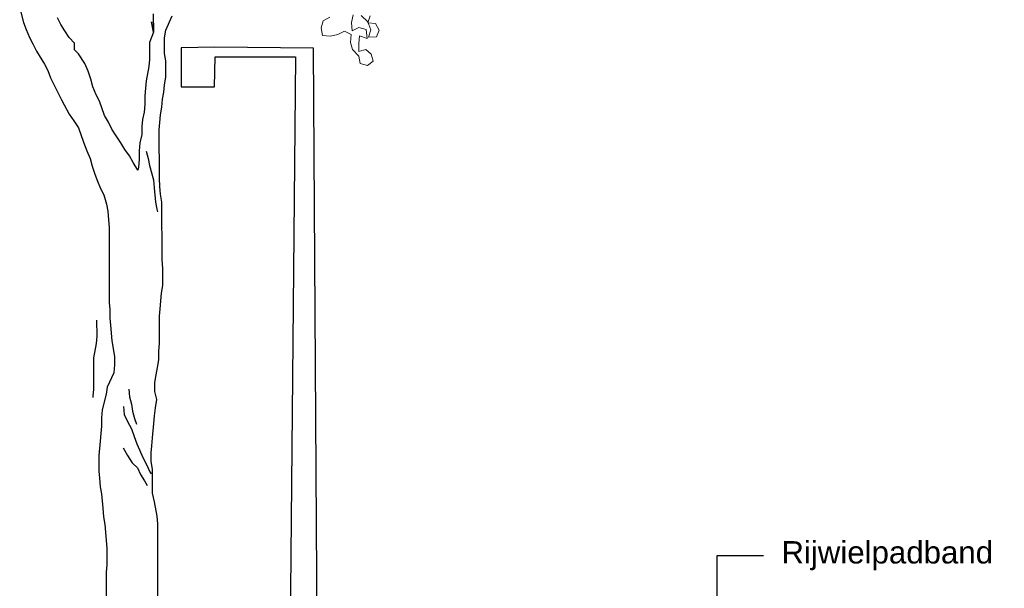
# Model space of a CAD drawing. Header units: metres. Extents: x 8 to 122, y -18 to 26.
# Tile 48 of 54: x 105.2 to 110.71, y 13.51 to 16.7. Entities that reach past the tile are written whole.
import ezdxf
from ezdxf import colors
from ezdxf.entities.mleader import LeaderData, LeaderLine
from ezdxf.math import Vec2, Vec3

# ---------------------------------------------------------------- set-up
doc = ezdxf.new("R2010")
doc.units = ezdxf.units.M
doc.layers.add('N-WE-AL-DETAIL-G', color=7, linetype='Continuous')
doc.layers.add('X-XX-AL-AANKLEDING-T25', color=7, linetype='Continuous', lineweight=25)
doc.styles.add('NLCS_ISO', font='arial.ttf')

# ---------------------------------------------------------------- blocks, each defined once
blk = doc.blocks.new('Boom_zijaanzicht')
at = {"color": 0, "ltscale": 0.05, "flags": 128}
for points in [[(-0.3367, 1.124), (-0.336, 2.3899), (-0.3323, 2.4336), (-0.3177, 2.5138), (-0.3067, 2.5611), (-0.3066, 2.696), (-0.2992, 2.7397), (-0.2992, 2.7871), (-0.3028, 2.8272), (-0.3064, 2.8709), (-0.3136, 2.9511), (-0.3172, 2.9948), (-0.3245, 3.0386), (-0.3317, 3.0859), (-0.3207, 3.1297), (-0.3207, 3.1807), (-0.3279, 3.2244), (-0.3352, 3.2645), (-0.3424, 3.3083), (-0.3424, 3.3556), (-0.346, 3.3994), (-0.3459, 3.5524), (-0.3495, 3.5925), (-0.3567, 3.68), (-0.3639, 3.7237), (-0.3638, 3.8185), (-0.3602, 3.8695), (-0.3599, 4.1902), (-0.3525, 4.2339), (-0.3488, 4.2777), (-0.3452, 4.325), (-0.3449, 4.5947), (-0.3485, 4.6348), (-0.3521, 4.6785), (-0.3594, 4.7223), (-0.363, 4.766), (-0.3702, 4.8061), (-0.3738, 4.8462), (-0.3811, 4.8899), (-0.381, 4.981), (-0.3737, 5.0211), (-0.3736, 5.1086), (-0.3808, 5.1523), (-0.4172, 5.2325)], [(-0.2249, 4.3686), (-0.1993, 4.4124), (-0.1774, 4.4488), (-0.1519, 4.4852), (-0.13, 4.5216), (-0.1044, 4.5617), (-0.0789, 4.5981), (-0.0606, 4.6382), (-0.0387, 4.6746), (-0.0095, 4.7547), (0.0088, 4.7912), (0.027, 4.8349), (0.038, 4.8786), (0.0526, 4.9223), (0.0709, 4.966), (0.1074, 5.0207), (0.1293, 5.0425), (0.1293, 5.079), (0.1585, 5.1117), (0.184, 5.1482), (0.2059, 5.1846), (0.2242, 5.221)], [(-0.3115, 5.2434), (-0.3116, 5.1413), (-0.3006, 5.1996), (-0.3116, 5.1413), (-0.2898, 5.083), (-0.2899, 4.9882), (-0.2863, 4.9481), (-0.2718, 4.868), (-0.2682, 4.8279), (-0.2646, 4.7841), (-0.2646, 4.7368), (-0.261, 4.693), (-0.2501, 4.6529), (-0.2465, 4.6128), (-0.2465, 4.5691), (-0.2356, 4.5217), (-0.232, 4.478), (-0.2321, 4.4306), (-0.2285, 4.3832), (-0.2249, 4.3686)], [(0.4363, 5.2756), (0.4143, 5.1955), (0.3997, 5.1554), (0.3814, 5.1117), (0.3632, 5.0752), (0.3413, 5.0352), (0.2975, 4.9623), (0.2792, 4.9259), (0.2646, 4.8858), (0.2025, 4.762), (0.1587, 4.6818), (0.1332, 4.6454), (0.1077, 4.6053), (0.0784, 4.5252), (0.0602, 4.4778), (0.0419, 4.4341), (0.0309, 4.3904), (0.0163, 4.3467), (0.0017, 4.3066), (-0.0166, 4.2665), (-0.0348, 4.2301), (-0.0494, 4.1791), (-0.0568, 4.139), (-0.0605, 4.0917), (-0.0641, 4.0479), (-0.0645, 3.6288), (-0.0682, 3.5887), (-0.0682, 3.5414), (-0.0719, 3.5013), (-0.0793, 3.4138), (-0.094, 3.3264), (-0.094, 3.279), (-0.0904, 3.2353), (-0.054, 3.1551), (-0.0468, 3.115), (-0.025, 3.0275), (-0.0214, 2.9837), (-0.0214, 2.9364), (-0.0178, 2.8963), (-0.0142, 2.8525), (-0.007, 2.7724), (-0.0071, 2.6849), (-0.0108, 2.6448), (-0.0144, 2.5974), (-0.0218, 2.5574), (-0.0291, 2.4772), (-0.0328, 2.4298), (-0.0402, 2.3861), (-0.0475, 2.2986), (-0.0512, 2.2513), (-0.0513, 2.1602), (-0.0477, 2.1201), (-0.0478, 1.4919)], [(-0.2721, 4.4744), (-0.2831, 4.4343), (-0.2904, 4.3942), (-0.3124, 4.3141), (-0.3161, 4.2703), (-0.3234, 4.1902), (-0.3307, 4.1501), (-0.3344, 4.1355)], [(0.0056, 3.5304), (0.0055, 3.4393), (0.0091, 3.3992), (0.0237, 3.319), (0.0235, 3.1441), (0.0271, 3.104), (0.0271, 3.0967)], [(-0.174, 3.1442), (-0.1776, 3.1004), (-0.1886, 3.0603), (-0.1959, 3.0203), (-0.2069, 2.9802), (-0.2179, 2.9474)], [(-0.1454, 3.0457), (-0.149, 3.002), (-0.1673, 2.9619), (-0.1892, 2.9218), (-0.2038, 2.8781), (-0.2184, 2.838), (-0.2549, 2.7579), (-0.2732, 2.7215), (-0.2915, 2.6814), (-0.2988, 2.6705)], [(-0.1419, 2.8161), (-0.1675, 2.7724), (-0.193, 2.7323), (-0.2222, 2.7032), (-0.2405, 2.6668), (-0.2623, 2.6304), (-0.277, 2.6049)]]:
    blk.add_lwpolyline(points, dxfattribs=at)
at = {"color": 0, "lineweight": 0, "ltscale": 0.05, "flags": 128}
for points in [[(-1.2984, 5.2247), (-1.2616, 5.2053), (-1.2499, 5.1645), (-1.2587, 5.1229), (-1.3024, 5.1188), (-1.344, 5.1276), (-1.3808, 5.147), (-1.4188, 5.1276), (-1.4146, 5.0839), (-1.4261, 5.0448), (-1.4609, 5.0075), (-1.4698, 4.9659), (-1.5106, 4.9542), (-1.5424, 4.9788), (-1.5309, 5.0179), (-1.5009, 5.0447), (-1.4618, 5.0332), (-1.4608, 5.0771), (-1.4649, 5.1208), (-1.5083, 5.1064), (-1.5023, 5.1556), (-1.4614, 5.1673), (-1.4246, 5.148), (-1.4211, 5.1945), (-1.4304, 5.238)], [(-1.4741, 5.2339), (-1.5115, 5.1991), (-1.528, 5.1547), (-1.5163, 5.1138), (-1.5601, 5.1149), (-1.5744, 5.153), (-1.555, 5.1898), (-1.5113, 5.1939), (-1.5256, 5.2321)]]:
    blk.add_lwpolyline(points, dxfattribs=at)

msp = doc.modelspace()

# ---------------------------------------------------------------- linework, layer by layer
at = {"layer": 'N-WE-AL-DETAIL-G', "flags": 128}
msp.add_lwpolyline([(106.8744, 11.51), (106.8412, 16.5364), (106.2875, 16.5407), (106.1011, 16.5381), (106.1005, 16.3198), (106.2872, 16.3202), (106.2909, 16.4871), (106.7407, 16.4865), (106.6944, 11.5102)], dxfattribs=at)

# ---------------------------------------------------------------- block references
at = {"layer": 'N-WE-AL-DETAIL-G', "color": 252, "xscale": -1}
msp.add_blockref('Boom_zijaanzicht', (105.634, 11.4843), dxfattribs=at)

# ---------------------------------------------------------------- leaders
at = {"layer": 'X-XX-AL-AANKLEDING-T25'}
ml = msp.add_multileader_mtext('Standard', dxfattribs=at)
ml.set_content('Rijwielpadband', color=256, style='NLCS_ISO')
ml.set_leader_properties()
ml.build(insert=Vec2(0, 0))
ml.multileader.update_dxf_attribs({"arrow_head_size": 0.125})
ctx = ml.context
ctx.base_point, ctx.char_height, ctx.arrow_head_size, ctx.landing_gap_size, ctx.plane_origin = Vec3(109.3601, 13.6966), 0.125, 0.125, 0.1, Vec3(107.854, 10.905)
notes = []
notes.append((ctx, [(0, (1, 1, 0), (109.1008, 13.6966), (1, 0), 0.2593, [(0, [(109.1008, 11.5323)], 0, [])])]))
ctx.mtext.insert, ctx.mtext.flow_direction = Vec3(109.4601, 13.7775), 5
for ctx, leaders in notes:
    for number, flags, end, landing, length, lines in leaders:
        leader = LeaderData()
        leader.index, (leader.has_last_leader_line, leader.has_dogleg_vector, leader.attachment_direction) = number, flags
        leader.last_leader_point, leader.dogleg_vector, leader.dogleg_length = Vec3(end), Vec3(landing), length
        for number, points, colour, breaks in lines:
            line = LeaderLine()
            line.index, line.vertices, line.color, line.breaks = number, Vec3.list(points), colors.encode_raw_color(colour), breaks
            leader.lines.append(line)
        ctx.leaders.append(leader)

doc.saveas('drawing.dxf')
